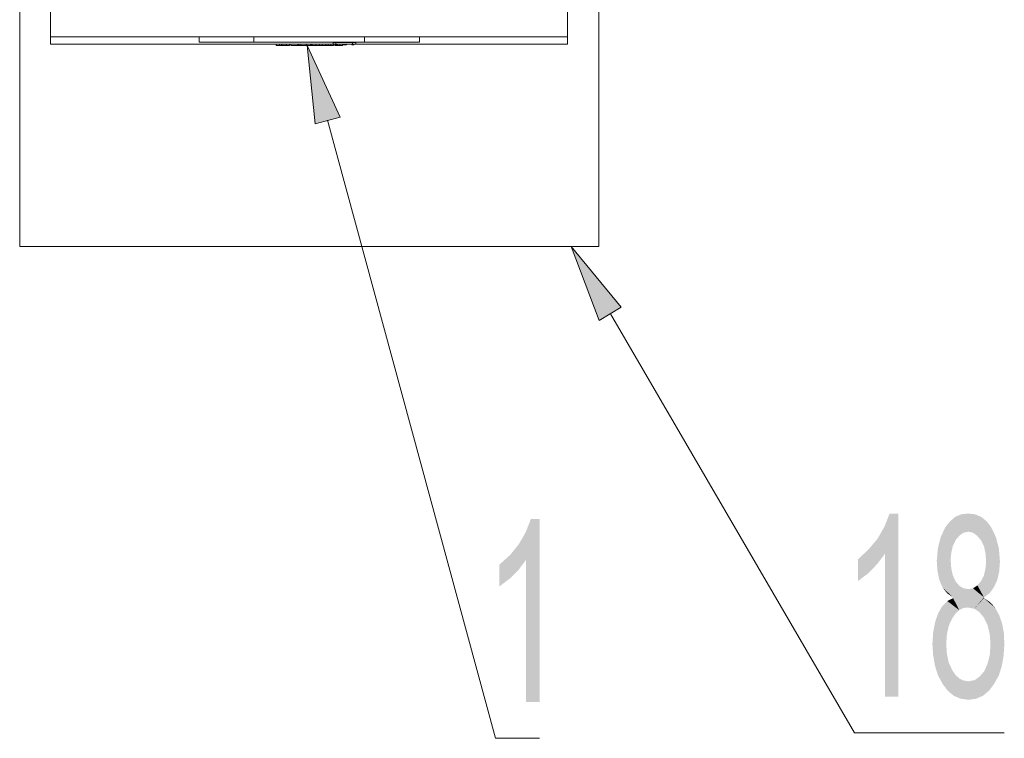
# Model space of a CAD drawing. Header units: millimetres. Extents: x 116 to 15750, y -6945 to 9999.
# Tile 49 of 150: x 5247 to 5538, y -2091 to -1878. Entities that reach past the tile are written whole.
import ezdxf

# ---------------------------------------------------------------- set-up
doc = ezdxf.new("R2010")
doc.units = ezdxf.units.MM
doc.layers.get('0').update_dxf_attribs({"color": 252})

msp = doc.modelspace()

# ---------------------------------------------------------------- hatches: boundary and pattern name
h = msp.add_hatch(color=7)
h.dxf.hatch_style = 2
h.paths.add_polyline_path([(5334.23, -1909.18), (5331.87, -1885.94), (5341.65, -1907.13)])
h = msp.add_hatch(color=7)
h.dxf.hatch_style = 2
h.paths.add_polyline_path([(5418.34, -1967.36), (5410.06, -1945.53), (5424.9, -1963.49)])
h = msp.add_hatch(color=7)
h.dxf.hatch_style = 2
h.paths.add_polyline_path([(5400.7, -2080.41), (5396.72, -2080.41), (5396.72, -2038.25), (5394.57, -2041.15), (5391.88, -2043.84), (5388.77, -2046.2), (5388.77, -2039.75), (5391.99, -2036.85), (5394.57, -2033.62), (5396.62, -2030.07), (5398.12, -2026.2), (5400.7, -2026.2)])
h = msp.add_hatch(color=7)
h.dxf.hatch_style = 2
h.paths.add_polyline_path([(5506.97, -2078.8), (5502.99, -2078.8), (5502.99, -2036.52), (5500.73, -2039.54), (5498.15, -2042.23), (5495.03, -2044.59), (5495.03, -2038.14), (5498.15, -2035.23), (5500.84, -2032.01), (5502.88, -2028.46), (5504.39, -2024.59), (5506.97, -2024.59)])
h = msp.add_hatch(color=7)
h.dxf.hatch_style = 2
h.paths.add_polyline_path([(5520.95, -2028.57), (5522.35, -2026.84), (5525.04, -2031.15)])
h = msp.add_hatch(color=7)
h.dxf.hatch_style = 2
h.paths.add_polyline_path([(5522.35, -2026.84), (5523.86, -2025.55), (5526.22, -2030.29)])
h = msp.add_hatch(color=7)
h.dxf.hatch_style = 2
h.paths.add_polyline_path([(5522.35, -2026.84), (5526.22, -2030.29), (5525.04, -2031.15)])
h = msp.add_hatch(color=7)
h.dxf.hatch_style = 2
h.paths.add_polyline_path([(5523.86, -2025.55), (5525.69, -2024.8), (5527.62, -2024.59)])
h = msp.add_hatch(color=7)
h.dxf.hatch_style = 2
h.paths.add_polyline_path([(5523.86, -2025.55), (5527.62, -2024.59), (5527.73, -2029.96)])
h = msp.add_hatch(color=7)
h.dxf.hatch_style = 2
h.paths.add_polyline_path([(5523.86, -2025.55), (5527.73, -2029.96), (5526.22, -2030.29)])
h = msp.add_hatch(color=7)
h.dxf.hatch_style = 2
h.paths.add_polyline_path([(5527.62, -2024.59), (5529.67, -2024.8), (5531.49, -2025.55)])
h = msp.add_hatch(color=7)
h.dxf.hatch_style = 2
h.paths.add_polyline_path([(5527.62, -2024.59), (5531.49, -2025.55), (5529.13, -2030.29)])
h = msp.add_hatch(color=7)
h.dxf.hatch_style = 2
h.paths.add_polyline_path([(5527.62, -2024.59), (5529.13, -2030.29), (5527.73, -2029.96)])
h = msp.add_hatch(color=7)
h.dxf.hatch_style = 2
h.paths.add_polyline_path([(5531.49, -2025.55), (5530.31, -2031.15), (5529.13, -2030.29)])
h = msp.add_hatch(color=7)
h.dxf.hatch_style = 2
h.paths.add_polyline_path([(5531.49, -2025.55), (5533.11, -2026.84), (5530.31, -2031.15)])
h = msp.add_hatch(color=7)
h.dxf.hatch_style = 2
h.paths.add_polyline_path([(5533.11, -2026.84), (5531.49, -2032.55), (5530.31, -2031.15)])
h = msp.add_hatch(color=7)
h.dxf.hatch_style = 2
h.paths.add_polyline_path([(5533.11, -2026.84), (5534.51, -2028.67), (5531.49, -2032.55)])
h = msp.add_hatch(color=7)
h.dxf.hatch_style = 2
h.paths.add_polyline_path([(5518.7, -2034.8), (5519.56, -2031.47), (5520.95, -2028.57)])
h = msp.add_hatch(color=7)
h.dxf.hatch_style = 2
h.paths.add_polyline_path([(5518.7, -2034.8), (5520.95, -2028.57), (5523.97, -2032.44)])
h = msp.add_hatch(color=7)
h.dxf.hatch_style = 2
h.paths.add_polyline_path([(5520.95, -2028.57), (5525.04, -2031.15), (5523.97, -2032.44)])
h = msp.add_hatch(color=7)
h.dxf.hatch_style = 2
h.paths.add_polyline_path([(5534.51, -2028.67), (5532.36, -2034.27), (5531.49, -2032.55)])
h = msp.add_hatch(color=7)
h.dxf.hatch_style = 2
h.paths.add_polyline_path([(5534.51, -2028.67), (5535.9, -2031.58), (5532.36, -2034.27)])
h = msp.add_hatch(color=7)
h.dxf.hatch_style = 2
h.paths.add_polyline_path([(5518.7, -2034.8), (5523.97, -2032.44), (5523.11, -2034.27)])
h = msp.add_hatch(color=7)
h.dxf.hatch_style = 2
h.paths.add_polyline_path([(5535.9, -2031.58), (5532.79, -2036.31), (5532.36, -2034.27)])
h = msp.add_hatch(color=7)
h.dxf.hatch_style = 2
h.paths.add_polyline_path([(5535.9, -2031.58), (5536.76, -2034.91), (5532.79, -2036.31)])
h = msp.add_hatch(color=7)
h.dxf.hatch_style = 2
h.paths.add_polyline_path([(5523.21, -2049.43), (5518.37, -2038.57), (5518.7, -2034.8)])
h = msp.add_hatch(color=7)
h.dxf.hatch_style = 2
h.paths.add_polyline_path([(5518.7, -2034.8), (5523.11, -2034.27), (5522.67, -2036.2)])
h = msp.add_hatch(color=7)
h.dxf.hatch_style = 2
h.paths.add_polyline_path([(5518.7, -2034.8), (5525.04, -2053.2), (5523.21, -2049.43)])
h = msp.add_hatch(color=7)
h.dxf.hatch_style = 2
h.paths.add_polyline_path([(5518.7, -2034.8), (5526.22, -2052.55), (5525.04, -2053.2)])
h = msp.add_hatch(color=7)
h.dxf.hatch_style = 2
h.paths.add_polyline_path([(5526.22, -2052.55), (5518.7, -2034.8), (5523.11, -2042.87)])
h = msp.add_hatch(color=7)
h.dxf.hatch_style = 2
h.paths.add_polyline_path([(5518.7, -2034.8), (5522.67, -2040.83), (5523.11, -2042.87)])
h = msp.add_hatch(color=7)
h.dxf.hatch_style = 2
h.paths.add_polyline_path([(5518.7, -2034.8), (5522.46, -2038.25), (5522.67, -2040.83)])
h = msp.add_hatch(color=7)
h.dxf.hatch_style = 2
h.paths.add_polyline_path([(5518.7, -2034.8), (5522.67, -2036.2), (5522.46, -2038.25)])
h = msp.add_hatch(color=7)
h.dxf.hatch_style = 2
h.paths.add_polyline_path([(5536.76, -2034.91), (5533, -2038.68), (5532.79, -2036.31)])
h = msp.add_hatch(color=7)
h.dxf.hatch_style = 2
h.paths.add_polyline_path([(5536.76, -2034.91), (5537.09, -2038.68), (5533, -2038.68)])
h = msp.add_hatch(color=7)
h.dxf.hatch_style = 2
h.paths.add_polyline_path([(5523.21, -2049.43), (5518.59, -2041.69), (5518.37, -2038.57)])
h = msp.add_hatch(color=7)
h.dxf.hatch_style = 2
h.paths.add_polyline_path([(5537.09, -2038.68), (5536.87, -2041.69), (5532.79, -2040.93)])
h = msp.add_hatch(color=7)
h.dxf.hatch_style = 2
h.paths.add_polyline_path([(5537.09, -2038.68), (5532.79, -2040.93), (5533, -2038.68)])
h = msp.add_hatch(color=7)
h.dxf.hatch_style = 2
h.paths.add_polyline_path([(5523.21, -2049.43), (5519.13, -2044.27), (5518.59, -2041.69)])
h = msp.add_hatch(color=7)
h.dxf.hatch_style = 2
h.paths.add_polyline_path([(5536.87, -2041.69), (5532.36, -2042.87), (5532.79, -2040.93)])
h = msp.add_hatch(color=7)
h.dxf.hatch_style = 2
h.paths.add_polyline_path([(5536.87, -2041.69), (5536.33, -2044.16), (5532.36, -2042.87)])
h = msp.add_hatch(color=7)
h.dxf.hatch_style = 2
h.paths.add_polyline_path([(5523.21, -2049.43), (5520.09, -2046.53), (5519.13, -2044.27)])
h = msp.add_hatch(color=7)
h.dxf.hatch_style = 2
h.paths.add_polyline_path([(5526.22, -2052.55), (5523.11, -2042.87), (5523.97, -2044.7)])
h = msp.add_hatch(color=7)
h.dxf.hatch_style = 2
h.paths.add_polyline_path([(5526.22, -2052.55), (5523.97, -2044.7), (5525.04, -2045.99)])
h = msp.add_hatch(color=7)
h.dxf.hatch_style = 2
h.paths.add_polyline_path([(5534.08, -2048.14), (5530.42, -2045.88), (5531.49, -2044.59)])
h = msp.add_hatch(color=7)
h.dxf.hatch_style = 2
h.paths.add_polyline_path([(5536.33, -2044.16), (5531.49, -2044.59), (5532.36, -2042.87)])
h = msp.add_hatch(color=7)
h.dxf.hatch_style = 2
h.paths.add_polyline_path([(5536.33, -2044.16), (5534.08, -2048.14), (5531.49, -2044.59)])
h = msp.add_hatch(color=7)
h.dxf.hatch_style = 2
h.paths.add_polyline_path([(5536.33, -2044.16), (5535.37, -2046.31), (5534.08, -2048.14)])
h = msp.add_hatch(color=7)
h.dxf.hatch_style = 2
h.paths.add_polyline_path([(5523.21, -2049.43), (5521.49, -2048.25), (5520.09, -2046.53)])
h = msp.add_hatch(color=7)
h.dxf.hatch_style = 2
h.paths.add_polyline_path([(5526.22, -2052.55), (5525.04, -2045.99), (5526.33, -2046.74)])
h = msp.add_hatch(color=7)
h.dxf.hatch_style = 2
h.paths.add_polyline_path([(5526.33, -2046.74), (5527.62, -2052.44), (5526.22, -2052.55)])
h = msp.add_hatch(color=7)
h.dxf.hatch_style = 2
h.paths.add_polyline_path([(5526.33, -2046.74), (5527.73, -2046.96), (5527.62, -2052.44)])
h = msp.add_hatch(color=7)
h.dxf.hatch_style = 2
h.paths.add_polyline_path([(5532.36, -2049.43), (5527.62, -2052.44), (5527.73, -2046.96)])
h = msp.add_hatch(color=7)
h.dxf.hatch_style = 2
h.paths.add_polyline_path([(5532.36, -2049.43), (5527.73, -2046.96), (5529.13, -2046.74)])
h = msp.add_hatch(color=7)
h.dxf.hatch_style = 2
h.paths.add_polyline_path([(5532.36, -2049.43), (5529.13, -2046.74), (5530.42, -2045.88)])
h = msp.add_hatch(color=7)
h.dxf.hatch_style = 2
h.paths.add_polyline_path([(5534.08, -2048.14), (5532.36, -2049.43), (5530.42, -2045.88)])
h = msp.add_hatch(color=7)
h.dxf.hatch_style = 2
h.paths.add_polyline_path([(5518.7, -2054.27), (5519.99, -2052.01), (5521.49, -2050.51)])
h = msp.add_hatch(color=7)
h.dxf.hatch_style = 2
h.paths.add_polyline_path([(5518.7, -2054.27), (5521.49, -2050.51), (5523.97, -2054.16)])
h = msp.add_hatch(color=7)
h.dxf.hatch_style = 2
h.paths.add_polyline_path([(5525.04, -2053.2), (5521.49, -2050.51), (5523.21, -2049.65)])
h = msp.add_hatch(color=7)
h.dxf.hatch_style = 2
h.paths.add_polyline_path([(5525.04, -2053.2), (5523.97, -2054.16), (5521.49, -2050.51)])
h = msp.add_hatch(color=7)
h.dxf.hatch_style = 2
h.paths.add_polyline_path([(5525.04, -2053.2), (5523.21, -2049.65), (5523.21, -2049.43)])
h = msp.add_hatch(color=7)
h.dxf.hatch_style = 2
h.paths.add_polyline_path([(5532.36, -2049.43), (5529.45, -2052.77), (5527.62, -2052.44)])
h = msp.add_hatch(color=7)
h.dxf.hatch_style = 2
h.paths.add_polyline_path([(5529.45, -2052.77), (5532.36, -2049.43), (5532.36, -2049.65)])
h = msp.add_hatch(color=7)
h.dxf.hatch_style = 2
h.paths.add_polyline_path([(5530.96, -2053.73), (5529.45, -2052.77), (5532.36, -2049.65)])
h = msp.add_hatch(color=7)
h.dxf.hatch_style = 2
h.paths.add_polyline_path([(5532.36, -2049.65), (5532.36, -2055.45), (5530.96, -2053.73)])
h = msp.add_hatch(color=7)
h.dxf.hatch_style = 2
h.paths.add_polyline_path([(5532.36, -2049.65), (5534.18, -2050.83), (5535.69, -2052.55)])
h = msp.add_hatch(color=7)
h.dxf.hatch_style = 2
h.paths.add_polyline_path([(5532.36, -2049.65), (5535.69, -2052.55), (5532.36, -2055.45)])
h = msp.add_hatch(color=7)
h.dxf.hatch_style = 2
h.paths.add_polyline_path([(5535.69, -2052.55), (5533.43, -2057.71), (5532.36, -2055.45)])
h = msp.add_hatch(color=7)
h.dxf.hatch_style = 2
h.paths.add_polyline_path([(5535.69, -2052.55), (5537.73, -2057.18), (5533.43, -2057.71)])
h = msp.add_hatch(color=7)
h.dxf.hatch_style = 2
h.paths.add_polyline_path([(5535.69, -2052.55), (5536.87, -2054.7), (5537.73, -2057.18)])
h = msp.add_hatch(color=7)
h.dxf.hatch_style = 2
h.paths.add_polyline_path([(5517.83, -2056.96), (5518.7, -2054.27), (5523, -2055.56)])
h = msp.add_hatch(color=7)
h.dxf.hatch_style = 2
h.paths.add_polyline_path([(5517.83, -2056.96), (5523, -2055.56), (5521.92, -2057.82)])
h = msp.add_hatch(color=7)
h.dxf.hatch_style = 2
h.paths.add_polyline_path([(5518.7, -2054.27), (5523.97, -2054.16), (5523, -2055.56)])
h = msp.add_hatch(color=7)
h.dxf.hatch_style = 2
h.paths.add_polyline_path([(5517.3, -2059.86), (5517.83, -2056.96), (5521.92, -2057.82)])
h = msp.add_hatch(color=7)
h.dxf.hatch_style = 2
h.paths.add_polyline_path([(5517.3, -2059.86), (5521.92, -2057.82), (5521.38, -2060.4)])
h = msp.add_hatch(color=7)
h.dxf.hatch_style = 2
h.paths.add_polyline_path([(5537.73, -2057.18), (5534.08, -2060.4), (5533.43, -2057.71)])
h = msp.add_hatch(color=7)
h.dxf.hatch_style = 2
h.paths.add_polyline_path([(5537.73, -2057.18), (5538.27, -2060.08), (5534.08, -2060.4)])
h = msp.add_hatch(color=7)
h.dxf.hatch_style = 2
h.paths.add_polyline_path([(5517.08, -2063.2), (5517.3, -2059.86), (5521.38, -2060.4)])
h = msp.add_hatch(color=7)
h.dxf.hatch_style = 2
h.paths.add_polyline_path([(5517.08, -2063.2), (5521.38, -2060.4), (5521.17, -2063.31)])
h = msp.add_hatch(color=7)
h.dxf.hatch_style = 2
h.paths.add_polyline_path([(5538.27, -2060.08), (5534.29, -2063.41), (5534.08, -2060.4)])
h = msp.add_hatch(color=7)
h.dxf.hatch_style = 2
h.paths.add_polyline_path([(5538.27, -2060.08), (5538.38, -2063.41), (5534.29, -2063.41)])
h = msp.add_hatch(color=7)
h.dxf.hatch_style = 2
h.paths.add_polyline_path([(5517.3, -2066.53), (5517.08, -2063.2), (5521.17, -2063.31)])
h = msp.add_hatch(color=7)
h.dxf.hatch_style = 2
h.paths.add_polyline_path([(5517.3, -2066.53), (5521.17, -2063.31), (5521.38, -2066.21)])
h = msp.add_hatch(color=7)
h.dxf.hatch_style = 2
h.paths.add_polyline_path([(5538.38, -2063.41), (5538.16, -2066.75), (5534.08, -2066.43)])
h = msp.add_hatch(color=7)
h.dxf.hatch_style = 2
h.paths.add_polyline_path([(5538.38, -2063.41), (5534.08, -2066.43), (5534.29, -2063.41)])
h = msp.add_hatch(color=7)
h.dxf.hatch_style = 2
h.paths.add_polyline_path([(5517.83, -2069.65), (5517.3, -2066.53), (5521.38, -2066.21)])
h = msp.add_hatch(color=7)
h.dxf.hatch_style = 2
h.paths.add_polyline_path([(5517.83, -2069.65), (5521.38, -2066.21), (5521.92, -2068.79)])
h = msp.add_hatch(color=7)
h.dxf.hatch_style = 2
h.paths.add_polyline_path([(5538.16, -2066.75), (5533.43, -2069.01), (5534.08, -2066.43)])
h = msp.add_hatch(color=7)
h.dxf.hatch_style = 2
h.paths.add_polyline_path([(5538.16, -2066.75), (5537.63, -2069.76), (5533.43, -2069.01)])
h = msp.add_hatch(color=7)
h.dxf.hatch_style = 2
h.paths.add_polyline_path([(5518.7, -2072.45), (5517.83, -2069.65), (5521.92, -2068.79)])
h = msp.add_hatch(color=7)
h.dxf.hatch_style = 2
h.paths.add_polyline_path([(5518.7, -2072.45), (5521.92, -2068.79), (5523, -2071.05)])
h = msp.add_hatch(color=7)
h.dxf.hatch_style = 2
h.paths.add_polyline_path([(5521.6, -2077.07), (5518.7, -2072.45), (5523, -2071.05)])
h = msp.add_hatch(color=7)
h.dxf.hatch_style = 2
h.paths.add_polyline_path([(5521.6, -2077.07), (5523, -2071.05), (5523.97, -2072.45)])
h = msp.add_hatch(color=7)
h.dxf.hatch_style = 2
h.paths.add_polyline_path([(5537.63, -2069.76), (5532.46, -2071.27), (5533.43, -2069.01)])
h = msp.add_hatch(color=7)
h.dxf.hatch_style = 2
h.paths.add_polyline_path([(5537.63, -2069.76), (5535.37, -2075.03), (5532.46, -2071.27)])
h = msp.add_hatch(color=7)
h.dxf.hatch_style = 2
h.paths.add_polyline_path([(5537.63, -2069.76), (5536.76, -2072.56), (5535.37, -2075.03)])
h = msp.add_hatch(color=7)
h.dxf.hatch_style = 2
h.paths.add_polyline_path([(5521.6, -2077.07), (5520.09, -2075.03), (5518.7, -2072.45)])
h = msp.add_hatch(color=7)
h.dxf.hatch_style = 2
h.paths.add_polyline_path([(5523.43, -2078.58), (5521.6, -2077.07), (5523.97, -2072.45)])
h = msp.add_hatch(color=7)
h.dxf.hatch_style = 2
h.paths.add_polyline_path([(5523.43, -2078.58), (5523.97, -2072.45), (5525.15, -2073.52)])
h = msp.add_hatch(color=7)
h.dxf.hatch_style = 2
h.paths.add_polyline_path([(5523.43, -2078.58), (5525.15, -2073.52), (5526.33, -2074.06)])
h = msp.add_hatch(color=7)
h.dxf.hatch_style = 2
h.paths.add_polyline_path([(5532.03, -2078.58), (5527.73, -2074.28), (5529.56, -2073.95)])
h = msp.add_hatch(color=7)
h.dxf.hatch_style = 2
h.paths.add_polyline_path([(5533.86, -2077.07), (5529.56, -2073.95), (5531.06, -2072.88)])
h = msp.add_hatch(color=7)
h.dxf.hatch_style = 2
h.paths.add_polyline_path([(5533.86, -2077.07), (5532.03, -2078.58), (5529.56, -2073.95)])
h = msp.add_hatch(color=7)
h.dxf.hatch_style = 2
h.paths.add_polyline_path([(5535.37, -2075.03), (5531.06, -2072.88), (5532.46, -2071.27)])
h = msp.add_hatch(color=7)
h.dxf.hatch_style = 2
h.paths.add_polyline_path([(5535.37, -2075.03), (5533.86, -2077.07), (5531.06, -2072.88)])
h = msp.add_hatch(color=7)
h.dxf.hatch_style = 2
h.paths.add_polyline_path([(5526.33, -2074.06), (5525.47, -2079.44), (5523.43, -2078.58)])
h = msp.add_hatch(color=7)
h.dxf.hatch_style = 2
h.paths.add_polyline_path([(5526.33, -2074.06), (5527.73, -2074.28), (5525.47, -2079.44)])
h = msp.add_hatch(color=7)
h.dxf.hatch_style = 2
h.paths.add_polyline_path([(5532.03, -2078.58), (5525.47, -2079.44), (5527.73, -2074.28)])
h = msp.add_hatch(color=7)
h.dxf.hatch_style = 2
h.paths.add_polyline_path([(5532.03, -2078.58), (5527.73, -2079.76), (5525.47, -2079.44)])
h = msp.add_hatch(color=7)
h.dxf.hatch_style = 2
h.paths.add_polyline_path([(5532.03, -2078.58), (5529.99, -2079.44), (5527.73, -2079.76)])

# ---------------------------------------------------------------- linework, layer by layer
at = {"color": 7, "lineweight": 0}
for points in [[(5246.68, -1945.53), (5246.68, -1659.53), (5418.24, -1659.53), (5418.24, -1945.53)], [(5408.99, -1885.51), (5408.99, -1873.25), (5255.82, -1873.25), (5255.82, -1883.36), (5408.99, -1883.36)], [(5339.5, -1885.51), (5255.82, -1885.51), (5255.82, -1883.36)], [(5299.81, -1883.36), (5299.81, -1884.98)], [(5316.06, -1883.36), (5316.06, -1884.98)], [(5316.06, -1883.36), (5316.06, -1884.98)], [(5348.86, -1883.36), (5348.86, -1884.98)], [(5348.86, -1883.36), (5348.86, -1884.98)], [(5365.1, -1883.36), (5365.1, -1884.98)], [(5316.06, -1884.98), (5299.81, -1884.98)], [(5348.86, -1884.98), (5316.06, -1884.98)], [(5322.62, -1885.51), (5322.62, -1885.94)], [(5323.69, -1885.94), (5322.62, -1885.94)], [(5323.58, -1885.94), (5322.72, -1885.94)], [(5324.23, -1885.94), (5323.58, -1885.94)], [(5323.69, -1885.51), (5323.69, -1885.94)], [(5324.23, -1885.94), (5323.69, -1885.94)], [(5324.23, -1885.51), (5324.23, -1885.94)], [(5324.77, -1885.94), (5324.23, -1885.94)], [(5324.66, -1885.94), (5324.23, -1885.94)], [(5324.66, -1885.51), (5324.66, -1885.94)], [(5325.63, -1885.94), (5324.66, -1885.94)], [(5325.52, -1885.94), (5324.77, -1885.94)], [(5325.63, -1885.51), (5325.63, -1885.94)], [(5325.74, -1885.51), (5325.74, -1885.94)], [(5326.6, -1885.94), (5325.74, -1885.94)], [(5326.49, -1885.94), (5325.84, -1885.94)], [(5326.6, -1885.51), (5326.6, -1885.94)], [(5326.6, -1885.51), (5326.6, -1885.94)], [(5327.03, -1885.51), (5327.03, -1885.94)], [(5329.07, -1885.94), (5327.03, -1885.94)], [(5329.07, -1885.94), (5327.13, -1885.94)], [(5329.07, -1885.51), (5329.07, -1885.94)], [(5329.07, -1885.51), (5329.07, -1885.94)], [(5329.18, -1885.94), (5329.07, -1885.94)], [(5329.18, -1885.51), (5329.18, -1885.94)], [(5329.18, -1885.51), (5329.18, -1885.94)], [(5329.18, -1885.51), (5329.18, -1885.94)], [(5329.18, -1885.94), (5329.39, -1885.94)], [(5329.29, -1885.94), (5329.93, -1885.94)], [(5329.39, -1885.51), (5329.39, -1885.94), (5329.93, -1885.94)], [(5329.93, -1885.51), (5329.93, -1885.94)], [(5331.44, -1885.94), (5329.93, -1885.94)], [(5331.54, -1885.94), (5329.93, -1885.94)], [(5331.44, -1885.94), (5331.54, -1885.94)], [(5331.54, -1885.51), (5331.54, -1885.94)], [(5331.54, -1885.51), (5331.54, -1885.94)], [(5331.54, -1885.51), (5331.54, -1885.94)], [(5331.54, -1885.51), (5331.54, -1885.94)], [(5331.54, -1885.51), (5331.54, -1885.94)], [(5331.76, -1885.51), (5331.76, -1885.94)], [(5332.83, -1885.94), (5331.76, -1885.94)], [(5332.83, -1885.94), (5331.87, -1885.94)], [(5332.83, -1885.51), (5332.83, -1885.94)], [(5333.16, -1885.94), (5332.83, -1885.94)], [(5333.16, -1885.94), (5332.83, -1885.94)], [(5333.16, -1885.51), (5333.16, -1885.94)], [(5333.48, -1885.94), (5333.16, -1885.94)], [(5333.37, -1885.94), (5333.16, -1885.94)], [(5333.37, -1885.51), (5333.37, -1885.94)], [(5334.45, -1885.94), (5333.37, -1885.94)], [(5334.34, -1885.94), (5333.48, -1885.94)], [(5334.45, -1885.51), (5334.45, -1885.94)], [(5334.45, -1885.51), (5334.45, -1885.94)], [(5335.52, -1885.94), (5334.45, -1885.94)], [(5335.52, -1885.94), (5334.56, -1885.94)], [(5335.52, -1885.51), (5335.52, -1885.94)], [(5336.28, -1885.94), (5335.52, -1885.94)], [(5336.28, -1885.94), (5335.52, -1885.94)], [(5336.28, -1885.51), (5336.28, -1885.94)], [(5337.24, -1885.94), (5336.28, -1885.94)], [(5337.35, -1885.94), (5336.28, -1885.94)], [(5337.35, -1885.51), (5337.35, -1885.94)], [(5337.35, -1885.51), (5337.35, -1885.94)], [(5338.11, -1885.94), (5337.35, -1885.94)], [(5338.11, -1885.94), (5337.46, -1885.94)], [(5338.11, -1885.51), (5338.11, -1885.94)], [(5338.86, -1885.94), (5338.11, -1885.94)], [(5338.86, -1885.94), (5338.11, -1885.94)], [(5338.86, -1885.51), (5338.86, -1885.94)], [(5339.61, -1885.94), (5338.86, -1885.94)], [(5339.61, -1885.94), (5338.86, -1885.94)], [(5339.5, -1885.08), (5340.36, -1885.08)], [(5339.5, -1885.08), (5339.5, -1885.51)], [(5339.5, -1885.51), (5340.36, -1885.51)], [(5339.61, -1885.51), (5339.61, -1885.94)], [(5339.61, -1885.51), (5339.61, -1885.94)], [(5340.04, -1885.51), (5340.04, -1885.94)], [(5340.79, -1885.94), (5340.04, -1885.94)], [(5340.15, -1885.51), (5340.15, -1885.73)], [(5340.69, -1885.73), (5340.15, -1885.73)], [(5340.79, -1885.94), (5340.15, -1885.94)], [(5340.36, -1885.08), (5340.36, -1885.51)], [(5345.31, -1885.08), (5340.36, -1885.08)], [(5345.31, -1885.51), (5340.36, -1885.51)], [(5340.69, -1885.51), (5340.69, -1885.73)], [(5340.79, -1885.51), (5340.79, -1885.94)], [(5341.65, -1885.94), (5340.79, -1885.94)], [(5341.55, -1885.94), (5340.79, -1885.94)], [(5341.55, -1885.51), (5341.55, -1885.94)], [(5342.3, -1885.94), (5341.55, -1885.94)], [(5342.3, -1885.94), (5341.65, -1885.94)], [(5342.3, -1885.51), (5342.3, -1885.73)], [(5342.3, -1885.51), (5342.3, -1885.73)], [(5342.62, -1885.73), (5342.3, -1885.73)], [(5342.3, -1885.73), (5342.3, -1885.94)], [(5342.3, -1885.73), (5342.3, -1885.94)], [(5342.62, -1885.51), (5342.62, -1885.73)], [(5343.05, -1885.73), (5342.62, -1885.73)], [(5343.05, -1885.51), (5343.05, -1885.73), (5343.38, -1885.73)], [(5343.38, -1885.51), (5343.38, -1885.73)], [(5343.48, -1885.73), (5343.38, -1885.73)], [(5343.48, -1885.51), (5343.48, -1885.73)], [(5343.48, -1885.51), (5343.48, -1885.73)], [(5345.1, -1885.51), (5345.1, -1885.73)], [(5345.63, -1885.73), (5345.1, -1885.73)], [(5345.31, -1885.08), (5346.28, -1885.08)], [(5345.31, -1885.08), (5345.31, -1885.51)], [(5345.31, -1885.51), (5346.28, -1885.51)], [(5345.63, -1885.51), (5345.63, -1885.73)], [(5346.28, -1885.08), (5346.28, -1885.51)], [(5408.99, -1885.51), (5346.28, -1885.51)], [(5365.1, -1884.98), (5348.86, -1884.98)], [(5337.89, -1908.1), (5387.69, -2091.16), (5388.55, -2091.16)], [(5418.24, -1945.53), (5246.68, -1945.53)], [(5421.68, -1965.43), (5493.96, -2089.55), (5494.71, -2089.55)], [(5388.55, -2091.16), (5400.7, -2091.16)], [(5494.71, -2089.55), (5538.38, -2089.55)]]:
    msp.add_lwpolyline(points, dxfattribs=at)
for points in [[(5334.23, -1909.18), (5331.87, -1885.94), (5341.65, -1907.13)], [(5418.34, -1967.36), (5410.06, -1945.53), (5424.9, -1963.49)]]:
    msp.add_lwpolyline(points, close=True, dxfattribs=at)

doc.saveas('drawing.dxf')
